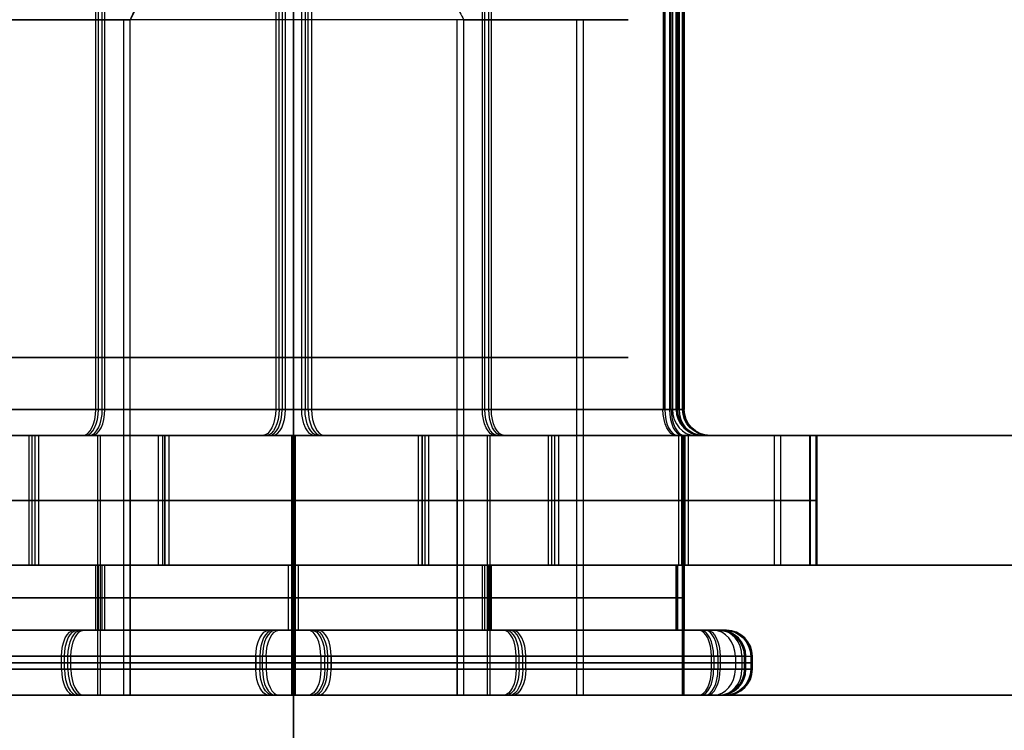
# Model space of a CAD drawing. Header units: millimetres. Extents: x -175 to 175, y -101 to 102.
# Tile 57 of 133: x -2.11 to 5.47, y -61.77 to -56.3. Entities that reach past the tile are written whole.
import ezdxf

# ---------------------------------------------------------------- set-up
doc = ezdxf.new("R2010")
doc.units = ezdxf.units.MM
doc.layers.add('Livello 01', color=7, linetype='Continuous')

msp = doc.modelspace()

# ---------------------------------------------------------------- linework, layer by layer
at = {"layer": 'Livello 01', "color": 254, "true_color": 0xcad1ee}
for p, q in [((0, 33.5, 64.5), (0, -99.45, 64.5)), ((0, 33.5, 62.5), (0, -99.45, 62.5)), ((0, -99.45, -285.5), (0, 33.5, -285.5)), ((0, -99.45, -283.5), (0, 33.5, -283.5)), ((-1.5223, -59.3, -263.5562), (-1.5223, -48.7169, -263.5562)), ((-1.5026, -59.3, -258.4034), (-1.5026, -48.7169, -258.4034)), ((-1.4724, -59.3, 37.4147), (-1.4724, -48.7169, 37.4147)), ((-1.4527, -59.3, 42.5676), (-1.4527, -48.7169, 42.5676)), ((1.4527, -59.3, -263.5676), (1.4527, -48.7169, -263.5676)), ((1.4724, -59.3, -258.4147), (1.4724, -48.7169, -258.4147)), ((1.5026, -59.3, 37.4034), (1.5026, -48.7169, 37.4034)), ((1.5223, -59.3, 42.5562), (1.5223, -48.7169, 42.5562)), ((2.95, -59.3, -260.9968), (2.95, -48.7169, -260.9968)), ((2.9999, -59.3, 39.9741), (2.9999, -48.7169, 39.9741)), ((-0.1378, -51.4225, -264.3626), (-0.1378, -59.3, -264.3626)), ((0.1378, -51.4225, 43.3626), (0.1378, -59.3, 43.3626)), ((2.8568, -51.4225, -259.2211), (2.8568, -59.3, -259.2211)), ((2.9167, -51.4225, -262.6989), (2.9167, -59.3, -262.6989)), ((2.9666, -51.4225, 38.2721), (2.9666, -59.3, 38.2721)), ((-0.8055, -55.4, 38.5597), (-1.2585, -56.3, 37.782)), ((-1.3084, -56.3, -263.1889), (-1.3084, -61.5, -263.1889)), ((1.3084, -56.3, 42.1889), (1.3084, -61.5, 42.1889)), ((2.1785, -56.3, -262.2689), (2.1785, -61.5, -262.2689)), ((2.2284, -56.3, 38.702), (2.2284, -61.5, 38.702)), ((-2.8433, -59.3, 41.7718), (-0.0622, -59.3, 43.3633)), ((2.8433, -59.3, -262.7718), (0.0622, -59.3, -264.3633)), ((175, -59.5, 61.4), (-175, -59.5, 61.4)), ((-175, -59.5, -282.4), (175, -59.5, -282.4)), ((-2.0382, -59.5, -264.4419), (-2.0382, -60.5, -264.4419)), ((-2.0382, -59.5, -264.4419), (-1.6229, -59.5, -263.729)), ((-2.0117, -60.5, -257.5138), (-2.0117, -59.5, -257.5138)), ((-1.9883, -60.5, 36.529), (-1.9883, -59.5, 36.529)), ((-1.573, -59.5, 37.2419), (-1.9883, -59.5, 36.529)), ((-1.9618, -60.5, 43.4572), (-1.9618, -59.5, 43.4572)), ((-1.5099, -59.5, 37.4077), (-1.5099, -61.5, 37.4077)), ((-1.5099, -59.5, -263.5923), (-1.5099, -61.5, -263.5923)), ((-1.4901, -59.5, 42.6038), (-1.4901, -61.5, 42.6038)), ((-1.4901, -59.5, -258.3962), (-1.4901, -61.5, -258.3962)), ((-0.9905, -59.5, 35.9479), (-0.9905, -60.5, 35.9479)), ((0, -59.5, -252.5), (0, -61.5, -252.5)), ((0, -61.5, 60.15), (0, -59.5, 60.15)), ((0, -59.5, -281.15), (0, -61.5, -281.15)), ((0, -59.5, -281.15), (0, -59.5, -264.4565)), ((0, -59.5, -257.5435), (0, -59.5, -252.5)), ((0, -59.5, 31.5), (0, -59.5, 36.5435)), ((0, -59.5, 43.4565), (0, -59.5, 60.15)), ((0, -59.5, 31.5), (0, -61.5, 31.5)), ((0, -99.45, 60.4), (0, -59.5, 60.4)), ((0, -99.45, 62.4), (0, -59.5, 62.4)), ((0, -59.5, 62.4), (0, -59.5, 60.4)), ((0, -59.5, -283.4), (0, -59.5, -281.4)), ((0, -59.5, -281.4), (0, -99.45, -281.4)), ((0, -59.5, -283.4), (0, -99.45, -283.4)), ((0.9905, -59.5, -256.9479), (0.9905, -60.5, -256.9479)), ((1.4901, -59.5, 37.3962), (1.4901, -61.5, 37.3962)), ((1.4901, -59.5, -263.6038), (1.4901, -61.5, -263.6038)), ((1.5099, -59.5, 42.5923), (1.5099, -61.5, 42.5923)), ((1.5099, -59.5, -258.4077), (1.5099, -61.5, -258.4077)), ((1.573, -59.5, -258.2419), (1.9883, -59.5, -257.529)), ((2.0382, -59.5, 43.4419), (1.6229, -59.5, 42.729)), ((1.9618, -60.5, -264.4572), (1.9618, -59.5, -264.4572)), ((1.9883, -60.5, -257.529), (1.9883, -59.5, -257.529)), ((2.0117, -60.5, 36.5138), (2.0117, -59.5, 36.5138)), ((2.0382, -59.5, 43.4419), (2.0382, -60.5, 43.4419)), ((3, -59.5, 39.9885), (3, -61.5, 39.9885)), ((3, -59.5, -261.0115), (3, -61.5, -261.0115)), ((3.036, -59.5, 42.8607), (3.036, -60.5, 42.8607)), ((3.0896, -59.5, -262.7995), (3.6988, -59.5, -263.1544)), ((3.7487, -59.5, 37.8165), (3.1394, -59.5, 38.1714)), ((3.6988, -59.5, -263.1544), (3.6988, -60.5, -263.1544)), ((3.7487, -59.5, 37.8165), (3.7487, -60.5, 37.8165)), ((3.975, -60.5, -261.0008), (3.975, -59.5, -261.0008)), ((4.0249, -60.5, 39.9702), (4.0249, -59.5, 39.9702)), ((-1.2585, -59.7667, 37.782), (-1.2585, -61.5, 37.782)), ((1.2585, -59.7667, -258.782), (1.2585, -61.5, -258.782)), ((-3.036, -60, -263.8607), (-1.0404, -60, -265.0231)), ((-1.0095, -60, -256.9402), (-3.0139, -60, -258.0873)), ((-2.9861, -60, 37.1102), (-0.9905, -60, 35.9479)), ((-0.9596, -60, 44.0307), (-2.964, -60, 42.8837)), ((0.9596, -60, -265.0307), (2.964, -60, -263.8837)), ((2.9861, -60, -258.1102), (0.9905, -60, -256.9479)), ((1.0095, -60, 35.9402), (3.0139, -60, 37.0873)), ((3.036, -60, 42.8607), (1.0404, -60, 44.0231)), ((3.9706, -60, -262.1554), (3.9794, -60, -259.8461)), ((4.0205, -60, 38.8155), (4.0293, -60, 41.1249)), ((-160, -60.5, 60.15), (160, -60.5, 60.15)), ((-160, -60.5, -281.15), (160, -60.5, -281.15)), ((-3.0066, -60.5, 38.2794), (-0.0132, -60.5, 36.5359)), ((-3.0066, -60.5, -262.7206), (-0.0132, -60.5, -264.4641)), ((0.0132, -60.5, 43.4641), (-2.9934, -60.5, 41.7435)), ((0.0132, -60.5, -257.5359), (-2.9934, -60.5, -259.2565)), ((-2.0382, -60.5, -264.4419), (-1.5223, -60.5, -263.5562)), ((-1.4724, -60.5, 37.4147), (-1.9883, -60.5, 36.529)), ((-1.5223, -61, -263.5562), (-1.5223, -60.5, -263.5562)), ((-1.5026, -61, -258.4034), (-1.5026, -60.5, -258.4034)), ((-1.4724, -61, 37.4147), (-1.4724, -60.5, 37.4147)), ((-1.4527, -61, 42.5676), (-1.4527, -60.5, 42.5676)), ((-0.0132, -60.5, 36.5359), (2.9934, -60.5, 38.2565)), ((-0.0132, -60.5, -264.4641), (2.9934, -60.5, -262.7435)), ((3.0066, -60.5, 41.7206), (0.0132, -60.5, 43.4641)), ((3.0066, -60.5, -259.2794), (0.0132, -60.5, -257.5359)), ((1.4527, -61, -263.5676), (1.4527, -60.5, -263.5676)), ((1.4724, -61, -258.4147), (1.4724, -60.5, -258.4147)), ((1.4724, -60.5, -258.4147), (1.9883, -60.5, -257.529)), ((1.5026, -61, 37.4034), (1.5026, -60.5, 37.4034)), ((1.5223, -61, 42.5562), (1.5223, -60.5, 42.5562)), ((2.0382, -60.5, 43.4419), (1.5223, -60.5, 42.5562)), ((2.9435, -60.5, -262.7144), (3.6988, -60.5, -263.1544)), ((2.95, -61, -260.9968), (2.95, -60.5, -260.9968)), ((2.9934, -60.5, 38.2565), (3.0066, -60.5, 41.7206)), ((2.9934, -60.5, -262.7435), (3.0066, -60.5, -259.2794)), ((3.7487, -60.5, 37.8165), (2.9934, -60.5, 38.2565)), ((2.9999, -61, 39.9741), (2.9999, -60.5, 39.9741)), ((-0.0381, -60.75, -264.4207), (-3.0065, -60.75, -262.6917)), ((-2.9934, -60.75, -259.2565), (-0.0118, -60.75, -257.5503)), ((0.0118, -60.75, 36.5503), (-2.9566, -60.75, 38.2792)), ((-2.9435, -60.75, 41.7144), (0.0381, -60.75, 43.4207)), ((2.9435, -60.75, -262.7144), (-0.0381, -60.75, -264.4207)), ((-0.0118, -60.75, -257.5503), (2.9566, -60.75, -259.2792)), ((2.9934, -60.75, 38.2565), (0.0118, -60.75, 36.5503)), ((0.0381, -60.75, 43.4207), (3.0065, -60.75, 41.6917)), ((2.9566, -60.75, -259.2792), (2.9435, -60.75, -262.7144)), ((3.0065, -60.75, 41.6917), (2.9934, -60.75, 38.2565)), ((-1.6859, -61, -263.837), (-1.5223, -61, -263.5562)), ((-1.4724, -61, 37.4147), (-1.636, -61, 37.1339)), ((1.4724, -61, -258.4147), (1.636, -61, -258.1339)), ((1.6859, -61, 42.837), (1.5223, -61, 42.5562)), ((2.9435, -61, -262.7144), (3.2276, -61, -262.88)), ((3.2775, -61, 38.091), (2.9934, -61, 38.2565)), ((-0.2601, -61.2, -257.0874), (-3.2667, -61.2, -258.808)), ((-0.2102, -61.2, 43.8835), (-3.2168, -61.2, 42.1629)), ((-1.7865, -61.3, -264.0099), (-1.7865, -61.2, -264.0099)), ((-1.7634, -61.3, -257.9477), (-1.7634, -61.2, -257.9477)), ((-1.7366, -61.3, 36.9611), (-1.7366, -61.2, 36.9611)), ((-1.7135, -61.3, 43.0232), (-1.7135, -61.2, 43.0232)), ((-0.2898, -61.2, -264.8816), (-0.2898, -61.3, -264.8816)), ((0.2102, -61.2, -264.8835), (3.2168, -61.2, -263.1629)), ((0.2601, -61.2, 36.0874), (3.2667, -61.2, 37.808)), ((0.2898, -61.2, 43.8816), (0.2898, -61.3, 43.8816)), ((1.7135, -61.3, -264.0232), (1.7135, -61.2, -264.0232)), ((1.7366, -61.3, -257.9611), (1.7366, -61.2, -257.9611)), ((1.7634, -61.3, 36.9477), (1.7634, -61.2, 36.9477)), ((1.7865, -61.3, 43.0099), (1.7865, -61.2, 43.0099)), ((3.2333, -61.2, -258.8328), (3.1865, -61.2, -258.8056)), ((3.4005, -61.2, -262.9806), (3.4005, -61.3, -262.9806)), ((3.4504, -61.2, 37.9903), (3.4504, -61.3, 37.9903)), ((3.475, -61.3, -260.9988), (3.475, -61.2, -260.9988)), ((3.5249, -61.3, 39.9721), (3.5249, -61.2, 39.9721)), ((-3.2832, -61.25, -263.1381), (-0.2898, -61.25, -264.8816)), ((-0.2601, -61.25, -257.0874), (-3.2667, -61.25, -258.808)), ((-3.2667, -61.3, -258.808), (-0.2601, -61.3, -257.0874)), ((-0.2399, -61.25, 36.0893), (-3.2333, -61.25, 37.8328)), ((-0.2102, -61.25, 43.8835), (-3.2168, -61.25, 42.1629)), ((0.2102, -61.25, -264.8835), (3.2168, -61.25, -263.1629)), ((0.2399, -61.25, -257.0893), (3.2333, -61.25, -258.8328)), ((0.2601, -61.25, 36.0874), (3.2667, -61.25, 37.808)), ((3.2667, -61.3, 37.808), (0.2601, -61.3, 36.0874)), ((3.2832, -61.25, 42.1381), (0.2898, -61.25, 43.8816)), ((3.2168, -61.3, -263.1629), (3.2149, -61.3, -263.164)), ((3.4684, -61.25, -262.7309), (3.4816, -61.25, -259.2668)), ((3.5183, -61.25, 38.2401), (3.5315, -61.25, 41.7041)), ((-3.1673, -61.5, -258.9816), (-0.1607, -61.5, -257.261)), ((-1.6859, -61.5, -263.837), (-1.3084, -61.5, -263.1889)), ((-1.2585, -61.5, 37.782), (-1.636, -61.5, 37.1339)), ((-1.2512, -61.5, 43.0573), (-0.1108, -61.5, 43.7099)), ((0, -61.5, -281.15), (0, -61.5, -264.4565)), ((0, -61.5, -257.5435), (0, -61.5, -252.5)), ((0, -61.5, 31.5), (0, -61.5, 36.5435)), ((0, -61.5, 43.4565), (0, -61.5, 60.15)), ((1.2512, -61.5, -264.0573), (0.1108, -61.5, -264.7099)), ((3.1673, -61.5, 37.9816), (0.1607, -61.5, 36.261)), ((1.2585, -61.5, -258.782), (1.636, -61.5, -258.1339)), ((1.6859, -61.5, 42.837), (1.3084, -61.5, 42.1889)), ((2.1785, -61.5, -262.2689), (3.2276, -61.5, -262.88)), ((3.2775, -61.5, 38.091), (2.2284, -61.5, 38.702))]:
    msp.add_line(p, q, dxfattribs=at)
at = {"layer": 'Livello 01', "color": 254, "true_color": 0xcad1ee, "extrusion": (0, -1, 0)}
for centre, radius, start, end in [((0.0249, 39.9855, 56.3), 2.55, 59.78112, 239.78112), ((-0.0249, -260.9855, 58.9), 2.55, 59.78112, 239.78112), ((0.0249, 39.9855, 58.9), 2.55, 59.78112, 239.78112), ((-0.0249, -260.9855, 58.9), 2.55, 239.78112, 59.78112), ((0.0249, 39.9855, 58.9), 2.55, 239.78112, 59.78112), ((0, -110.5, 59.5), 142, 180, 0), ((-0.0338, -263.2949, 59.5), 2, 239.78112, 299.78112), ((-0.0161, -258.6761, 59.5), 2, 59.78112, 119.78112), ((0.0161, 37.6761, 59.5), 2, 239.78112, 299.78112), ((0.0338, 42.2949, 59.5), 2, 59.78112, 119.78112), ((-0.0372, -264.1897, 59.5), 0.4, 239.78112, 299.78112), ((-0.0127, -257.7812, 59.5), 0.4, 59.78112, 119.78112), ((0.0127, 36.7812, 59.5), 0.4, 239.78112, 299.78112), ((0.0372, 43.1897, 59.5), 0.4, 59.78112, 119.78112), ((2.7439, -262.5982, 59.5), 0.4, 299.78112, 359.78112), ((2.7562, -259.3939, 59.5), 0.4, 359.78112, 59.78112), ((1.9706, -262.1478, 59.5), 2, 299.78112, 359.78112), ((1.9795, -259.8384, 59.5), 2, 359.78112, 59.78112), ((2.7938, 38.3727, 59.5), 0.4, 299.78112, 359.78112), ((2.806, 41.577, 59.5), 0.4, 359.78112, 59.78112), ((2.0205, 38.8231, 59.5), 2, 299.78112, 359.78112), ((2.0293, 41.1325, 59.5), 2, 359.78112, 59.78112), ((-0.0338, -263.2949, 60), 2, 239.78112, 299.78112), ((-0.0161, -258.6761, 60), 2, 59.78112, 119.78112), ((0.0161, 37.6761, 60), 2, 239.78112, 299.78112), ((0.0338, 42.2949, 60), 2, 59.78112, 119.78112), ((1.9706, -262.1478, 60), 2, 299.78112, 359.78112), ((1.9795, -259.8384, 60), 2, 359.78112, 59.78112), ((2.0205, 38.8231, 60), 2, 299.78112, 359.78112), ((2.0293, 41.1325, 60), 2, 359.78112, 59.78112), ((0, -110.5, 60.5), 142, 180, 0), ((0, -110.5, 60.5), 142, 0, 180), ((-0.0382, -264.4495, 61.2), 0.5, 239.78112, 299.78112), ((-0.0117, -257.5214, 61.2), 0.5, 59.78112, 119.78112), ((0.0117, 36.5214, 61.2), 0.5, 239.78112, 299.78112), ((0.0382, 43.4495, 61.2), 0.5, 59.78112, 119.78112), ((2.9817, -259.2649, 61.2), 0.5, 359.78112, 59.78112), ((3.0183, 38.242, 61.2), 0.5, 299.78112, 359.78112), ((-0.0382, -264.4495, 61.25), 0.5, 239.78112, 299.78112), ((-0.0117, -257.5214, 61.25), 0.5, 59.78112, 119.78112), ((0.0117, 36.5214, 61.25), 0.5, 239.78112, 299.78112), ((0.0382, 43.4495, 61.25), 0.5, 59.78112, 119.78112), ((2.9684, -262.729, 61.25), 0.5, 299.78112, 359.78112), ((2.9817, -259.2649, 61.25), 0.5, 359.78112, 59.78112), ((3.0183, 38.242, 61.25), 0.5, 299.78112, 359.78112), ((3.0315, 41.706, 61.25), 0.5, 359.78112, 59.78112), ((0.0249, 39.9855, 61.5), 2.55, 59.78112, 239.78112), ((-0.0249, -260.9855, 61.5), 2.55, 239.78112, 59.78112)]:
    msp.add_arc(centre, radius, start, end, dxfattribs=at)
at = {"layer": 'Livello 01', "color": 254, "true_color": 0xcad1ee, "extrusion": (0, 1, 0)}
for centre, radius, start, end in [((-0.0249, 39.9855, -56.3), 2.55, 120.21888, 300.21888), ((0.0372, -264.1897, -59.3), 0.2, 240.21888, 300.21888), ((0.0372, -264.1897, -59.3), 0.2, 240.21888, 300.21888), ((0.0127, -257.7812, -59.3), 0.2, 60.21888, 120.21888), ((-0.0127, 36.7812, -59.3), 0.2, 240.21888, 300.21888), ((-0.0372, 43.1897, -59.3), 0.2, 60.21888, 120.21888), ((-0.0372, 43.1897, -59.3), 0.2, 60.21888, 120.21888), ((-2.7439, -262.5982, -59.3), 0.2, 180.21888, 240.21888), ((-2.7562, -259.3939, -59.3), 0.2, 120.21888, 180.21888), ((-2.7562, -259.3939, -59.3), 0.2, 120.21888, 180.21888), ((-2.7938, 38.3727, -59.3), 0.2, 180.21888, 240.21888), ((-2.806, 41.577, -59.3), 0.2, 120.21888, 180.21888), ((0, -110.5, -59.5), 142, 0, 180), ((0.0372, -264.1897, -59.5), 0.4, 265.10203, 300.21888), ((0.0127, -257.7812, -59.5), 0.4, 60.21888, 120.21888), ((-0.0127, 36.7812, -59.5), 0.4, 240.21888, 300.21888), ((-0.0372, 43.1897, -59.5), 0.4, 85.10203, 120.21888), ((-2.7562, -259.3939, -59.5), 0.4, 120.21888, 160.69877), ((-2.806, 41.577, -59.5), 0.4, 120.21888, 180.21888), ((-2.7439, -262.5982, -59.5), 0.4, 180.21888, 197.83178), ((0.0338, -263.2949, -60.5), 2, 240.21888, 300.21888), ((0.0161, -258.6761, -60.5), 2, 60.21888, 120.21888), ((-0.0161, 37.6761, -60.5), 2, 240.21888, 300.21888), ((-0.0338, 42.2949, -60.5), 2, 60.21888, 120.21888), ((-1.9706, -262.1478, -60.5), 2, 180.21888, 240.21888), ((-1.9795, -259.8384, -60.5), 2, 120.21888, 180.21888), ((-2.0205, 38.8231, -60.5), 2, 180.21888, 240.21888), ((-2.0293, 41.1325, -60.5), 2, 120.21888, 180.21888), ((0.0382, -264.4495, -61), 0.3, 240.21888, 300.21888), ((0.0382, -264.4495, -61), 0.3, 240.21888, 300.21888), ((0.0117, -257.5214, -61), 0.3, 60.21888, 120.21888), ((-0.0117, 36.5214, -61), 0.3, 240.21888, 300.21888), ((-0.0117, 36.5214, -61), 0.3, 293.19888, 300.21888), ((-0.0382, 43.4495, -61), 0.3, 60.21888, 120.21888), ((-0.0382, 43.4495, -61), 0.3, 60.21888, 120.21888), ((0.0117, -257.5214, -61), 0.3, 113.19888, 120.21888), ((-2.9684, -262.729, -61), 0.3, 180.21888, 240.21888), ((-2.9684, -262.729, -61), 0.3, 180.21888, 240.21888), ((-2.9817, -259.2649, -61), 0.3, 120.21888, 180.21888), ((-3.0183, 38.242, -61), 0.3, 180.21888, 240.21888), ((-3.0183, 38.242, -61), 0.3, 180.21888, 240.21888), ((-2.9817, -259.2649, -61), 0.3, 128.38961, 180.21888), ((-3.0315, 41.706, -61), 0.3, 120.21888, 180.21888), ((-3.0315, 41.706, -61), 0.3, 120.21888, 180.21888), ((-2.9684, -262.729, -61.2), 0.5, 180.21888, 240.21888), ((-3.0315, 41.706, -61.2), 0.5, 120.21888, 180.21888), ((0.0382, -264.4495, -61.3), 0.5, 240.21888, 300.21888), ((0.0117, -257.5214, -61.3), 0.5, 60.21888, 120.21888), ((-0.0117, 36.5214, -61.3), 0.5, 240.21888, 300.21888), ((-0.0382, 43.4495, -61.3), 0.5, 60.21888, 120.21888), ((-2.9684, -262.729, -61.3), 0.5, 180.21888, 240.21888), ((-2.9817, -259.2649, -61.3), 0.5, 120.21888, 180.21888), ((-3.0183, 38.242, -61.3), 0.5, 180.21888, 240.21888), ((-3.0315, 41.706, -61.3), 0.5, 120.21888, 180.21888), ((0, -110.5, -61.5), 142, 180, 0), ((0, -110.5, -61.5), 142, 0, 180), ((0.0249, -260.9855, -61.5), 2.55, 300.21888, 120.21888), ((-0.0249, 39.9855, -61.5), 2.55, 120.21888, 300.21888), ((0.0382, -264.4495, -61.5), 0.3, 240.21888, 300.21888), ((0.0382, -264.4495, -61.5), 0.3, 240.21888, 298.94872), ((0.0117, -257.5214, -61.5), 0.3, 60.21888, 120.21888), ((-0.0117, 36.5214, -61.5), 0.3, 240.21888, 300.21888), ((-0.0117, 36.5214, -61.5), 0.3, 293.48475, 300.21888), ((-0.0382, 43.4495, -61.5), 0.3, 60.21888, 120.21888), ((-0.0382, 43.4495, -61.5), 0.3, 60.21888, 118.94872), ((0.0117, -257.5214, -61.5), 0.3, 113.48475, 120.21888), ((-2.9684, -262.729, -61.5), 0.3, 180.21888, 240.21888), ((-2.9684, -262.729, -61.5), 0.3, 180.21888, 240.21888), ((-2.9817, -259.2649, -61.5), 0.3, 120.21888, 180.21888), ((-2.9817, -259.2649, -61.5), 0.3, 125.16433, 180.21888), ((-3.0183, 38.242, -61.5), 0.3, 180.21888, 240.21888), ((-3.0315, 41.706, -61.5), 0.3, 120.21888, 180.21888), ((-3.0315, 41.706, -61.5), 0.3, 120.21888, 180.21888), ((-3.0183, 38.242, -61.5), 0.3, 180.21888, 210.40756)]:
    msp.add_arc(centre, radius, start, end, dxfattribs=at)
at = {"layer": 'Livello 01', "color": 254, "true_color": 0xcad1ee, "extrusion": (-0.864109, 0, 0.503305)}
for centre, start, end in [((59.3, -228.7075, -131.3337), 0, 90), ((59.3, 31.3894, 20.1033), 0, 90), ((61.2, -222.2325, -131.3337), 90, 180), ((61.2, 37.8644, 20.1033), 90, 180), ((61.3, -228.8325, -131.3337), 270, 0), ((61.3, 31.2644, 20.1033), 270, 360)]:
    msp.add_arc(centre, 0.2, start, end, dxfattribs=at)
at = {"layer": 'Livello 01', "color": 254, "true_color": 0xcad1ee, "extrusion": (0.867929, 0, 0.496688)}
for centre, start, end in [((-59.3, -223.3295, -129.65), 180, 270), ((-59.3, 37.8672, 19.882), 180, 270), ((-61.2, -229.8045, -129.65), 270, 0), ((-61.2, 31.3922, 19.882), 270, 0), ((-61.3, -223.2045, -129.65), 90, 180), ((-61.3, 37.9922, 19.882), 90, 180)]:
    msp.add_arc(centre, 0.2, start, end, dxfattribs=at)
at = {"layer": 'Livello 01', "color": 254, "true_color": 0xcad1ee, "extrusion": (0.864109, 6.62877e-13, -0.503305)}
msp.add_arc((-59.3, -228.7075, 132.9358), 0.2, 90, 180, dxfattribs=at)
at = {"layer": 'Livello 01', "color": 254, "true_color": 0xcad1ee, "extrusion": (-0.867929, -5.30173e-13, -0.496688)}
msp.add_arc((59.3, -223.3295, 128.0479), 0.2, 270, 0, dxfattribs=at)
at = {"layer": 'Livello 01', "color": 254, "true_color": 0xcad1ee, "extrusion": (-0.864109, 3.35629e-12, 0.503305)}
msp.add_arc((59.3, 31.3894, 18.5012), 0.2, 0, 90, dxfattribs=at)
at = {"layer": 'Livello 01', "color": 254, "true_color": 0xcad1ee, "extrusion": (0.867929, 1.33502e-12, 0.496688)}
msp.add_arc((-59.3, 37.8672, 21.4841), 0.2, 180, 270, dxfattribs=at)
at = {"layer": 'Livello 01', "color": 254, "true_color": 0xcad1ee, "extrusion": (-0.867929, 1.33535e-12, -0.496688)}
msp.add_arc((59.3, -229.6795, 131.2521), 0.2, 360, 90, dxfattribs=at)
at = {"layer": 'Livello 01', "color": 254, "true_color": 0xcad1ee, "extrusion": (0.864109, 3.35662e-12, -0.503305)}
msp.add_arc((-59.3, -222.3575, 129.7315), 0.2, 180, 270, dxfattribs=at)
at = {"layer": 'Livello 01', "color": 254, "true_color": 0xcad1ee, "extrusion": (0.867929, -5.30504e-13, 0.496688)}
msp.add_arc((-59.3, 31.5172, 18.2798), 0.2, 90, 180, dxfattribs=at)
at = {"layer": 'Livello 01', "color": 254, "true_color": 0xcad1ee, "extrusion": (-0.864109, 6.62542e-13, 0.503305)}
msp.add_arc((59.3, 37.7394, 21.7055), 0.2, 270, 0, dxfattribs=at)
at = {"layer": 'Livello 01', "color": 254, "true_color": 0xcad1ee, "extrusion": (-0.867929, 0, -0.496688)}
for centre, start, end in [((59.3, -229.6795, 129.65), 0, 90), ((59.3, 31.5172, -19.882), 0, 90), ((61.2, -223.2045, 129.65), 90, 180), ((61.2, 37.9922, -19.882), 90, 180), ((61.3, -229.8045, 129.65), 270, 360), ((61.3, 31.3922, -19.882), 270, 0)]:
    msp.add_arc(centre, 0.2, start, end, dxfattribs=at)
at = {"layer": 'Livello 01', "color": 254, "true_color": 0xcad1ee, "extrusion": (0.864109, 0, -0.503305)}
for centre, start, end in [((-59.3, -222.3575, 131.3337), 180, 270), ((-59.3, 37.7394, -20.1033), 180, 270), ((-61.2, -228.8325, 131.3337), 270, 360), ((-61.2, 31.2644, -20.1033), 270, 0), ((-61.3, -222.2325, 131.3337), 90, 180), ((-61.3, 37.8644, -20.1033), 90, 180)]:
    msp.add_arc(centre, 0.2, start, end, dxfattribs=at)
at = {"layer": 'Livello 01', "color": 254, "true_color": 0xcad1ee, "extrusion": (-0.867929, -1.15205e-12, -0.496688)}
msp.add_arc((59.3, -229.6795, 128.0479), 0.2, 0, 90, dxfattribs=at)
at = {"layer": 'Livello 01', "color": 254, "true_color": 0xcad1ee, "extrusion": (-0.864109, -1.78008e-12, 0.503305)}
msp.add_arc((59.3, -222.3575, -132.9358), 0.2, 270, 360, dxfattribs=at)
at = {"layer": 'Livello 01', "color": 254, "true_color": 0xcad1ee, "extrusion": (0.867929, -2.19885e-12, 0.496688)}
msp.add_arc((-59.3, 31.5172, 21.4841), 0.2, 90, 180, dxfattribs=at)
at = {"layer": 'Livello 01', "color": 254, "true_color": 0xcad1ee, "extrusion": (-0.864109, 1.38673e-12, 0.503305)}
msp.add_arc((59.3, 37.7394, 18.5012), 0.2, 270, 0, dxfattribs=at)
at = {"layer": 'Livello 01', "color": 254, "true_color": 0xcad1ee, "extrusion": (0.503305, -1.67634e-16, 0.864109)}
for centre, start, end in [((-59.3, -134.938, -225.5325), 90, 180), ((-61.2, -135.0978, -225.5325), 270, 0), ((-61.3, -135.0978, -225.5325), 180, 270)]:
    msp.add_arc(centre, 0.2, start, end, dxfattribs=at)
at = {"layer": 'Livello 01', "color": 254, "true_color": 0xcad1ee, "extrusion": (0.00382, 7.09017e-13, 0.999993)}
msp.add_arc((4.1471, -59.3, -262.5858), 0.2, 180, 270, dxfattribs=at)
at = {"layer": 'Livello 01', "color": 254, "true_color": 0xcad1ee, "extrusion": (-0.00382, 0, -0.999993)}
for centre, start, end in [((-4.1471, -59.3, 260.9837), 270, 0), ((-3.0472, -59.3, -39.9853), 270, 0), ((-4.2721, -61.3, 260.9837), 180, 270), ((-3.1722, -61.3, -39.9853), 180, 270)]:
    msp.add_arc(centre, 0.2, start, end, dxfattribs=at)
at = {"layer": 'Livello 01', "color": 254, "true_color": 0xcad1ee, "extrusion": (-0.00382, 1.41906e-13, -0.999993)}
msp.add_arc((-4.1471, -59.3, 259.3815), 0.2, 270, 0, dxfattribs=at)
at = {"layer": 'Livello 01', "color": 254, "true_color": 0xcad1ee, "extrusion": (0.503305, 1.67634e-16, 0.864109)}
for centre, start, end in [((-59.3, 16.499, 34.5644), 90, 180), ((-61.2, 16.3392, 34.5644), 270, 0), ((-61.3, 16.3392, 34.5644), 180, 270)]:
    msp.add_arc(centre, 0.2, start, end, dxfattribs=at)
at = {"layer": 'Livello 01', "color": 254, "true_color": 0xcad1ee, "extrusion": (-0.00382, -2.83931e-12, -0.999993)}
msp.add_arc((-3.0472, -59.3, -38.3831), 0.2, 270, 0, dxfattribs=at)
at = {"layer": 'Livello 01', "color": 254, "true_color": 0xcad1ee, "extrusion": (-0.00382, 1.42156e-12, -0.999993)}
msp.add_arc((-3.0472, -59.3, -41.5874), 0.2, 270, 360, dxfattribs=at)
at = {"layer": 'Livello 01', "color": 254, "true_color": 0xcad1ee, "extrusion": (0.864109, 1.481e-13, -0.503305)}
msp.add_arc((-61.2, -228.8325, 133.0657), 0.2, 270, 0, dxfattribs=at)
at = {"layer": 'Livello 01', "color": 254, "true_color": 0xcad1ee, "extrusion": (0.864109, -1.67634e-16, -0.503305)}
for centre, start, end in [((-61.2, -228.8325, 133.0657), 270, 0), ((-61.3, -228.8325, 133.0657), 180, 270)]:
    msp.add_arc(centre, 0.2, start, end, dxfattribs=at)
at = {"layer": 'Livello 01', "color": 254, "true_color": 0xcad1ee, "extrusion": (0.867929, 2.02351e-12, 0.496688)}
msp.add_arc((-61.2, -223.2045, -127.918), 0.2, 360, 90, dxfattribs=at)
at = {"layer": 'Livello 01', "color": 254, "true_color": 0xcad1ee, "extrusion": (-0.864109, -2.20511e-13, 0.503305)}
msp.add_arc((61.2, 31.2644, 18.3713), 0.2, 180, 270, dxfattribs=at)
at = {"layer": 'Livello 01', "color": 254, "true_color": 0xcad1ee, "extrusion": (-0.867929, -5.31361e-15, -0.496688)}
msp.add_arc((61.2, 37.9922, -21.614), 0.2, 90, 180, dxfattribs=at)
at = {"layer": 'Livello 01', "color": 254, "true_color": 0xcad1ee, "extrusion": (0.867929, -5.64447e-15, 0.496688)}
msp.add_arc((-61.2, -229.8045, -131.3821), 0.2, 270, 360, dxfattribs=at)
at = {"layer": 'Livello 01', "color": 254, "true_color": 0xcad1ee, "extrusion": (0.864109, -2.20176e-13, -0.503305)}
msp.add_arc((-61.2, -222.2325, 129.6016), 0.2, 360, 90, dxfattribs=at)
at = {"layer": 'Livello 01', "color": 254, "true_color": 0xcad1ee, "extrusion": (-0.867929, 2.02384e-12, -0.496688)}
msp.add_arc((61.2, 31.3922, -18.1499), 0.2, 180, 270, dxfattribs=at)
at = {"layer": 'Livello 01', "color": 254, "true_color": 0xcad1ee, "extrusion": (-0.864109, 1.47765e-13, 0.503305)}
msp.add_arc((61.2, 37.8644, 21.8354), 0.2, 90, 180, dxfattribs=at)
at = {"layer": 'Livello 01', "color": 254, "true_color": 0xcad1ee, "extrusion": (-0.864109, 1.67634e-16, 0.503305)}
for centre, start, end in [((61.2, 37.8644, 21.8354), 90, 180), ((61.3, 37.8644, 21.8354), 0, 90)]:
    msp.add_arc(centre, 0.2, start, end, dxfattribs=at)
at = {"layer": 'Livello 01', "color": 254, "true_color": 0xcad1ee, "extrusion": (0.867929, -2.6395e-13, 0.496688)}
msp.add_arc((-61.2, -229.8045, -127.918), 0.2, 270, 0, dxfattribs=at)
at = {"layer": 'Livello 01', "color": 254, "true_color": 0xcad1ee, "extrusion": (-0.864109, 6.38438e-13, 0.503305)}
msp.add_arc((61.2, -222.2325, -133.0657), 0.2, 90, 180, dxfattribs=at)
at = {"layer": 'Livello 01', "color": 254, "true_color": 0xcad1ee, "extrusion": (0.867929, 9.61985e-13, 0.496688)}
msp.add_arc((-61.2, 31.3922, 21.614), 0.2, 270, 360, dxfattribs=at)
at = {"layer": 'Livello 01', "color": 254, "true_color": 0xcad1ee, "extrusion": (0.864109, -2.15259e-13, -0.503305)}
msp.add_arc((-61.2, 37.8644, -18.3713), 0.2, 360, 90, dxfattribs=at)
at = {"layer": 'Livello 01', "color": 254, "true_color": 0xcad1ee, "extrusion": (-0.00382, -5.67961e-13, -0.999993)}
msp.add_arc((-4.2721, -61.2, 262.7157), 0.2, 90, 180, dxfattribs=at)
at = {"layer": 'Livello 01', "color": 254, "true_color": 0xcad1ee, "extrusion": (0.00382, 0, 0.999993)}
for centre in [(4.2721, -61.2, -260.9837), (3.1722, -61.2, 39.9853)]:
    msp.add_arc(centre, 0.2, 0, 90, dxfattribs=at)
at = {"layer": 'Livello 01', "color": 254, "true_color": 0xcad1ee, "extrusion": (0.00382, 7.10069e-13, 0.999993)}
msp.add_arc((4.2721, -61.2, -259.2516), 0.2, 0, 90, dxfattribs=at)
at = {"layer": 'Livello 01', "color": 254, "true_color": 0xcad1ee, "extrusion": (-0.00382, 8.51417e-13, -0.999993)}
msp.add_arc((-3.1722, -61.2, -38.2532), 0.2, 90, 180, dxfattribs=at)
at = {"layer": 'Livello 01', "color": 254, "true_color": 0xcad1ee, "extrusion": (0.00382, 8.55391e-13, 0.999993)}
msp.add_arc((3.1722, -61.2, 41.7173), 0.2, 360, 90, dxfattribs=at)
at = {"layer": 'Livello 01', "color": 254, "true_color": 0xcad1ee, "extrusion": (0.864109, -8.00583e-14, -0.503305)}
msp.add_arc((-61.3, -228.8325, 133.0657), 0.2, 180, 270, dxfattribs=at)
at = {"layer": 'Livello 01', "color": 254, "true_color": 0xcad1ee, "extrusion": (-0.867929, 1.96446e-12, -0.496688)}
msp.add_arc((61.3, -223.2045, 127.918), 0.2, 360, 90, dxfattribs=at)
at = {"layer": 'Livello 01', "color": 254, "true_color": 0xcad1ee, "extrusion": (-0.864109, -4.01686e-14, 0.503305)}
msp.add_arc((61.3, 31.2644, 18.3713), 0.2, 270, 0, dxfattribs=at)
at = {"layer": 'Livello 01', "color": 254, "true_color": 0xcad1ee, "extrusion": (0.867929, 3.22399e-13, 0.496688)}
msp.add_arc((-61.3, 37.9922, 21.614), 0.2, 90, 180, dxfattribs=at)
at = {"layer": 'Livello 01', "color": 254, "true_color": 0xcad1ee, "extrusion": (-0.867929, 3.22729e-13, -0.496688)}
msp.add_arc((61.3, -229.8045, 131.3821), 0.2, 270, 360, dxfattribs=at)
at = {"layer": 'Livello 01', "color": 254, "true_color": 0xcad1ee, "extrusion": (0.864109, -3.98333e-14, -0.503305)}
msp.add_arc((-61.3, -222.2325, 129.6016), 0.2, 90, 180, dxfattribs=at)
at = {"layer": 'Livello 01', "color": 254, "true_color": 0xcad1ee, "extrusion": (0.867929, 1.96412e-12, 0.496688)}
msp.add_arc((-61.3, 31.3922, 18.1499), 0.2, 180, 270, dxfattribs=at)
at = {"layer": 'Livello 01', "color": 254, "true_color": 0xcad1ee, "extrusion": (-0.864109, -8.03936e-14, 0.503305)}
msp.add_arc((61.3, 37.8644, 21.8354), 0.2, 0, 90, dxfattribs=at)
at = {"layer": 'Livello 01', "color": 254, "true_color": 0xcad1ee, "extrusion": (0.867929, -6.34215e-13, 0.496688)}
msp.add_arc((-61.3, -229.8045, -127.918), 0.2, 180, 270, dxfattribs=at)
at = {"layer": 'Livello 01', "color": 254, "true_color": 0xcad1ee, "extrusion": (-0.864109, -3.19737e-13, 0.503305)}
msp.add_arc((61.3, -222.2325, -133.0657), 0.2, 360, 90, dxfattribs=at)
at = {"layer": 'Livello 01', "color": 254, "true_color": 0xcad1ee, "extrusion": (0.867929, -9.3389e-13, 0.496688)}
msp.add_arc((-61.3, 31.3922, 21.614), 0.2, 180, 270, dxfattribs=at)
at = {"layer": 'Livello 01', "color": 254, "true_color": 0xcad1ee, "extrusion": (-0.864109, 2.88702e-13, 0.503305)}
msp.add_arc((61.3, 37.8644, 18.3713), 0.2, 0, 90, dxfattribs=at)
at = {"layer": 'Livello 01', "color": 254, "true_color": 0xcad1ee, "extrusion": (-0.00382, 2.82394e-13, -0.999993)}
msp.add_arc((-4.2721, -61.3, 262.7157), 0.2, 180, 270, dxfattribs=at)
at = {"layer": 'Livello 01', "color": 254, "true_color": 0xcad1ee, "extrusion": (0.00382, -4.25858e-13, 0.999993)}
msp.add_arc((4.2721, -61.3, -259.2516), 0.2, 270, 360, dxfattribs=at)
at = {"layer": 'Livello 01', "color": 254, "true_color": 0xcad1ee, "extrusion": (-0.00382, -1.13856e-12, -0.999993)}
msp.add_arc((-3.1722, -61.3, -38.2532), 0.2, 180, 270, dxfattribs=at)
at = {"layer": 'Livello 01', "color": 254, "true_color": 0xcad1ee, "extrusion": (0.00382, -9.94848e-13, 0.999993)}
msp.add_arc((3.1722, -61.3, 41.7173), 0.2, 270, 0, dxfattribs=at)
at = {"layer": 'Livello 01', "color": 254, "true_color": 0xcad1ee}
for points in [[(-0.1378, -51.4225, -264.3626), (-0.1378, -59.3, -264.3626)], [(-0.112, -59.3, -257.6076), (-0.112, -51.4225, -257.6076)], [(-0.088, -51.4225, 36.6084), (-0.088, -59.3, 36.6084)], [(-0.0622, -59.3, 43.3633), (-0.0622, -51.4225, 43.3633)], [(0.0622, -59.3, -264.3633), (0.0622, -51.4225, -264.3633)], [(0.088, -51.4225, -257.6084), (0.088, -59.3, -257.6084)], [(0.112, -59.3, 36.6076), (0.112, -51.4225, 36.6076)], [(0.1378, -51.4225, 43.3626), (0.1378, -59.3, 43.3626)], [(2.8433, -51.4225, -262.7718), (2.8433, -59.3, -262.7718)], [(2.8568, -59.3, -259.2211), (2.8568, -51.4225, -259.2211)], [(2.8931, -51.4225, 38.1991), (2.8931, -59.3, 38.1991)], [(2.9067, -59.3, 41.7498), (2.9067, -51.4225, 41.7498)], [(2.9439, -59.3, -262.599), (2.9439, -51.4225, -262.599)], [(2.9562, -51.4225, -259.3947), (2.9562, -59.3, -259.3947)], [(2.9938, -59.3, 38.372), (2.9938, -51.4225, 38.372)], [(3.006, -51.4225, 41.5762), (3.006, -59.3, 41.5762)], [(-1.2585, -56.3, 37.782), (-0.8055, -55.4, 38.5597)], [(0.8554, -55.4, 41.4113), (1.3084, -56.3, 42.1889)], [(-1.3084, -56.3, -263.1889), (-1.3084, -61.5, -263.1889)], [(-1.2585, -61.5, 37.782), (-1.2585, -56.3, 37.782)], [(1.2585, -61.5, -258.782), (1.2585, -56.3, -258.782)], [(1.3084, -56.3, 42.1889), (1.3084, -61.5, 42.1889)], [(-0.1378, -59.3, -264.3626), (-2.9067, -59.3, -262.7498)], [(-2.8931, -59.3, -259.1991), (-0.112, -59.3, -257.6076)], [(-0.088, -59.3, 36.6084), (-2.8568, -59.3, 38.2211)], [(-2.8433, -59.3, 41.7718), (-0.0622, -59.3, 43.3633)], [(2.8433, -59.3, -262.7718), (0.0622, -59.3, -264.3633)], [(0.088, -59.3, -257.6084), (2.8568, -59.3, -259.2211)], [(2.8931, -59.3, 38.1991), (0.112, -59.3, 36.6076)], [(0.1378, -59.3, 43.3626), (2.9067, -59.3, 41.7498)], [(2.9562, -59.3, -259.3947), (2.9439, -59.3, -262.599)], [(3.006, -59.3, 41.5762), (2.9938, -59.3, 38.372)], [(-175, -59.5, 60.4), (175, -59.5, 60.4)], [(-175, -59.5, 62.4), (175, -59.5, 62.4)], [(-175, -59.5, -283.4), (175, -59.5, -283.4)], [(175, -59.5, -281.4), (-175, -59.5, -281.4)], [(-160, -59.5, 60.15), (160, -59.5, 60.15)], [(160, -59.5, -281.15), (-160, -59.5, -281.15)], [(-1.0404, -59.5, -265.0231), (-3.036, -59.5, -263.8607)], [(-3.0139, -59.5, -258.0873), (-1.0095, -59.5, -256.9402)], [(-3.0074, -59.5, -262.9226), (-0.2385, -59.5, -264.5354)], [(-0.0132, -59.5, 36.5359), (-3.0066, -59.5, 38.2794)], [(-0.0132, -59.5, -264.4641), (-3.0066, -59.5, -262.7206)], [(-2.9934, -59.5, 41.7435), (0.0132, -59.5, 43.4641)], [(-2.9934, -59.5, -259.2565), (0.0132, -59.5, -257.5359)], [(-0.2114, -59.5, -257.434), (-2.9925, -59.5, -259.0256)], [(-0.9905, -59.5, 35.9479), (-2.9861, -59.5, 37.1102)], [(-2.964, -59.5, 42.8837), (-0.9596, -59.5, 44.0307)], [(-2.9575, -59.5, 38.0483), (-0.1886, -59.5, 36.4356)], [(-0.1615, -59.5, 43.5369), (-2.9426, -59.5, 41.9454)], [(-1.0404, -60.5, -265.0231), (-1.0404, -59.5, -265.0231)], [(-1.0095, -59.5, -256.9402), (-1.0095, -60.5, -256.9402)], [(-0.9905, -60.5, 35.9479), (-0.9905, -59.5, 35.9479)], [(-0.9596, -59.5, 44.0307), (-0.9596, -60.5, 44.0307)], [(2.9934, -59.5, 38.2565), (-0.0132, -59.5, 36.5359)], [(-0.0132, -61.5, 36.5359), (-0.0132, -59.5, 36.5359)], [(-0.0132, -59.5, -264.4641), (-0.0132, -61.5, -264.4641)], [(2.9934, -59.5, -262.7435), (-0.0132, -59.5, -264.4641)], [(0.0132, -59.5, 43.4641), (0.0132, -61.5, 43.4641)], [(0.0132, -59.5, 43.4641), (3.0066, -59.5, 41.7206)], [(0.0132, -61.5, -257.5359), (0.0132, -59.5, -257.5359)], [(0.0132, -59.5, -257.5359), (3.0066, -59.5, -259.2794)], [(0.1615, -59.5, -264.5369), (2.9426, -59.5, -262.9454)], [(2.9575, -59.5, -259.0483), (0.1886, -59.5, -257.4356)], [(0.2114, -59.5, 36.434), (2.9925, -59.5, 38.0256)], [(3.0074, -59.5, 41.9226), (0.2385, -59.5, 43.5354)], [(0.9596, -59.5, -265.0307), (0.9596, -60.5, -265.0307)], [(2.964, -59.5, -263.8837), (0.9596, -59.5, -265.0307)], [(0.9905, -60.5, -256.9479), (0.9905, -59.5, -256.9479)], [(0.9905, -59.5, -256.9479), (2.9861, -59.5, -258.1102)], [(1.0095, -59.5, 35.9402), (1.0095, -60.5, 35.9402)], [(3.0139, -59.5, 37.0873), (1.0095, -59.5, 35.9402)], [(1.0404, -60.5, 44.0231), (1.0404, -59.5, 44.0231)], [(1.0404, -59.5, 44.0231), (3.036, -59.5, 42.8607)], [(2.964, -60.5, -263.8837), (2.964, -59.5, -263.8837)], [(2.9861, -59.5, -258.1102), (2.9861, -60.5, -258.1102)], [(3.0066, -59.5, 41.7206), (2.9934, -59.5, 38.2565)], [(2.9934, -61.5, 38.2565), (2.9934, -59.5, 38.2565)], [(3.0066, -59.5, -259.2794), (2.9934, -59.5, -262.7435)], [(2.9934, -61.5, -262.7435), (2.9934, -59.5, -262.7435)], [(3.0066, -61.5, 41.7206), (3.0066, -59.5, 41.7206)], [(3.0066, -61.5, -259.2794), (3.0066, -59.5, -259.2794)], [(3.0139, -60.5, 37.0873), (3.0139, -59.5, 37.0873)], [(3.036, -59.5, 42.8607), (3.036, -60.5, 42.8607)], [(3.1439, -59.5, -262.5997), (3.1562, -59.5, -259.3955)], [(3.1938, -59.5, 38.3712), (3.206, -59.5, 41.5755)], [(3.9706, -59.5, -262.1554), (3.9706, -60.5, -262.1554)], [(3.9794, -59.5, -259.8461), (3.9706, -59.5, -262.1554)], [(3.9794, -60.5, -259.8461), (3.9794, -59.5, -259.8461)], [(4.0205, -59.5, 38.8155), (4.0205, -60.5, 38.8155)], [(4.0293, -59.5, 41.1249), (4.0205, -59.5, 38.8155)], [(4.0293, -60.5, 41.1249), (4.0293, -59.5, 41.1249)], [(-3.036, -60.5, -263.8607), (-1.0404, -60.5, -265.0231)], [(-1.0095, -60.5, -256.9402), (-3.0139, -60.5, -258.0873)], [(-3.0065, -60.5, -262.6917), (-0.0381, -60.5, -264.4207)], [(-0.0118, -60.5, -257.5503), (-2.9934, -60.5, -259.2565)], [(-2.9861, -60.5, 37.1102), (-0.9905, -60.5, 35.9479)], [(-2.964, -60.5, 42.8837), (-0.9596, -60.5, 44.0307)], [(-2.9566, -60.5, 38.2792), (0.0118, -60.5, 36.5503)], [(0.0381, -60.5, 43.4207), (-2.9435, -60.5, 41.7144)], [(-0.0381, -61, -264.4207), (-0.0381, -60.5, -264.4207)], [(-0.0381, -60.5, -264.4207), (2.9435, -60.5, -262.7144)], [(-0.0118, -61, -257.5503), (-0.0118, -60.5, -257.5503)], [(2.9566, -60.5, -259.2792), (-0.0118, -60.5, -257.5503)], [(0.0118, -61, 36.5503), (0.0118, -60.5, 36.5503)], [(0.0118, -60.5, 36.5503), (2.9934, -60.5, 38.2565)], [(0.0381, -61, 43.4207), (0.0381, -60.5, 43.4207)], [(3.0065, -60.5, 41.6917), (0.0381, -60.5, 43.4207)], [(2.964, -60.5, -263.8837), (0.9596, -60.5, -265.0307)], [(2.9861, -60.5, -258.1102), (0.9905, -60.5, -256.9479)], [(1.0095, -60.5, 35.9402), (3.0139, -60.5, 37.0873)], [(3.036, -60.5, 42.8607), (1.0404, -60.5, 44.0231)], [(2.9435, -61, -262.7144), (2.9435, -60.5, -262.7144)], [(2.9435, -60.5, -262.7144), (2.9566, -60.5, -259.2792)], [(2.9566, -61, -259.2792), (2.9566, -60.5, -259.2792)], [(2.9934, -61, 38.2565), (2.9934, -60.5, 38.2565)], [(2.9934, -60.5, 38.2565), (3.0065, -60.5, 41.6917)], [(3.0065, -60.5, 41.6917), (3.0065, -61, 41.6917)], [(3.9706, -60.5, -262.1554), (3.9794, -60.5, -259.8461)], [(4.0205, -60.5, 38.8155), (4.0293, -60.5, 41.1249)], [(-0.1892, -61, -264.7088), (-3.1825, -61, -262.9653)], [(-3.1673, -61, -258.9816), (-0.1607, -61, -257.261)], [(-0.1393, -61, 36.2622), (-3.1326, -61, 38.0057)], [(-3.1174, -61, 41.9893), (-0.1108, -61, 43.7099)], [(-0.0381, -61, -264.4207), (-3.0065, -61, -262.6917)], [(-2.9934, -61, -259.2565), (-0.0118, -61, -257.5503)], [(0.0118, -61, 36.5503), (-2.9566, -61, 38.2792)], [(-2.9435, -61, 41.7144), (0.0381, -61, 43.4207)], [(2.9435, -61, -262.7144), (-0.0381, -61, -264.4207)], [(-0.0118, -61, -257.5503), (2.9566, -61, -259.2792)], [(2.9934, -61, 38.2565), (0.0118, -61, 36.5503)], [(0.0381, -61, 43.4207), (3.0065, -61, 41.6917)], [(3.1174, -61, -262.9893), (0.1108, -61, -264.7099)], [(0.1393, -61, -257.2622), (3.1326, -61, -259.0057)], [(3.1673, -61, 37.9816), (0.1607, -61, 36.261)], [(0.1892, -61, 43.7088), (3.1825, -61, 41.9653)], [(2.9566, -61, -259.2792), (2.9435, -61, -262.7144)], [(3.0065, -61, 41.6917), (2.9934, -61, 38.2565)], [(3.2816, -61, -259.266), (3.2684, -61, -262.7301)], [(3.3315, -61, 41.7049), (3.3183, -61, 38.2408)], [(-0.2898, -61.2, -264.8816), (-3.2832, -61.2, -263.1381)], [(-3.2667, -61.2, -258.808), (-0.2601, -61.2, -257.0874)], [(-0.2399, -61.2, 36.0893), (-3.2333, -61.2, 37.8328)], [(-3.2168, -61.2, 42.1629), (-0.2102, -61.2, 43.8835)], [(-0.2898, -61.3, -264.8816), (-0.2898, -61.2, -264.8816)], [(-0.2601, -61.2, -257.0874), (-0.2601, -61.3, -257.0874)], [(-0.2399, -61.3, 36.0893), (-0.2399, -61.2, 36.0893)], [(-0.2102, -61.2, 43.8835), (-0.2102, -61.3, 43.8835)], [(0.2102, -61.2, -264.8835), (0.2102, -61.3, -264.8835)], [(3.2168, -61.2, -263.1629), (0.2102, -61.2, -264.8835)], [(0.2399, -61.3, -257.0893), (0.2399, -61.2, -257.0893)], [(0.2399, -61.2, -257.0893), (3.2333, -61.2, -258.8328)], [(0.2601, -61.2, 36.0874), (0.2601, -61.3, 36.0874)], [(3.2667, -61.2, 37.808), (0.2601, -61.2, 36.0874)], [(0.2898, -61.3, 43.8816), (0.2898, -61.2, 43.8816)], [(0.2898, -61.2, 43.8816), (3.2832, -61.2, 42.1381)], [(3.2168, -61.3, -263.1629), (3.2168, -61.2, -263.1629)], [(3.2333, -61.2, -258.8328), (3.2333, -61.3, -258.8328)], [(3.2667, -61.3, 37.808), (3.2667, -61.2, 37.808)], [(3.2832, -61.2, 42.1381), (3.2832, -61.3, 42.1381)], [(3.4684, -61.2, -262.7309), (3.4684, -61.3, -262.7309)], [(3.4816, -61.2, -259.2668), (3.4684, -61.2, -262.7309)], [(3.4816, -61.3, -259.2668), (3.4816, -61.2, -259.2668)], [(3.5183, -61.2, 38.2401), (3.5183, -61.3, 38.2401)], [(3.5315, -61.2, 41.7041), (3.5183, -61.2, 38.2401)], [(3.5315, -61.3, 41.7041), (3.5315, -61.2, 41.7041)], [(-3.2832, -61.3, -263.1381), (-0.2898, -61.3, -264.8816)], [(-0.2601, -61.3, -257.0874), (-3.2667, -61.3, -258.808)], [(-3.2333, -61.3, 37.8328), (-0.2399, -61.3, 36.0893)], [(-0.2102, -61.3, 43.8835), (-3.2168, -61.3, 42.1629)], [(0.2102, -61.3, -264.8835), (3.2168, -61.3, -263.1629)], [(3.2333, -61.3, -258.8328), (0.2399, -61.3, -257.0893)], [(0.2601, -61.3, 36.0874), (3.2667, -61.3, 37.808)], [(3.2832, -61.3, 42.1381), (0.2898, -61.3, 43.8816)], [(3.4684, -61.3, -262.7309), (3.4816, -61.3, -259.2668)], [(3.5183, -61.3, 38.2401), (3.5315, -61.3, 41.7041)], [(160, -61.5, 60.15), (-160, -61.5, 60.15)], [(-160, -61.5, -281.15), (160, -61.5, -281.15)], [(-0.1892, -61.5, -264.7088), (-3.1825, -61.5, -262.9653)], [(-3.1673, -61.5, -258.9816), (-0.1607, -61.5, -257.261)], [(-0.1393, -61.5, 36.2622), (-3.1326, -61.5, 38.0057)], [(-3.1174, -61.5, 41.9893), (-0.1108, -61.5, 43.7099)], [(-0.0132, -61.5, 36.5359), (-3.0066, -61.5, 38.2794)], [(-0.0132, -61.5, -264.4641), (-3.0066, -61.5, -262.7206)], [(-2.9934, -61.5, 41.7435), (0.0132, -61.5, 43.4641)], [(-2.9934, -61.5, -259.2565), (0.0132, -61.5, -257.5359)], [(2.9934, -61.5, 38.2565), (-0.0132, -61.5, 36.5359)], [(2.9934, -61.5, -262.7435), (-0.0132, -61.5, -264.4641)], [(0.0132, -61.5, 43.4641), (3.0066, -61.5, 41.7206)], [(0.0132, -61.5, -257.5359), (3.0066, -61.5, -259.2794)], [(3.1174, -61.5, -262.9893), (0.1108, -61.5, -264.7099)], [(0.1393, -61.5, -257.2622), (3.1326, -61.5, -259.0057)], [(3.1673, -61.5, 37.9816), (0.1607, -61.5, 36.261)], [(0.1892, -61.5, 43.7088), (3.1825, -61.5, 41.9653)], [(3.0066, -61.5, 41.7206), (2.9934, -61.5, 38.2565)], [(3.0066, -61.5, -259.2794), (2.9934, -61.5, -262.7435)], [(3.2816, -61.5, -259.266), (3.2684, -61.5, -262.7301)], [(3.3315, -61.5, 41.7049), (3.3183, -61.5, 38.2408)]]:
    msp.add_open_spline(points, degree=1, dxfattribs=at)

doc.saveas('drawing.dxf')
